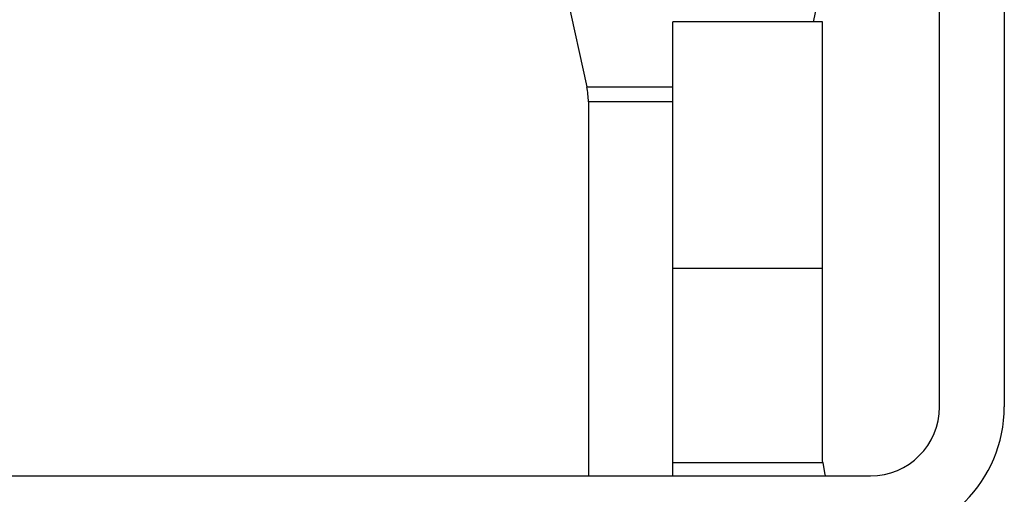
# Model space of a CAD drawing. Header units: inches. Extents: x 0.2 to 10.8, y 0.2 to 8.2.
# Tile 17 of 62: x 3.1981 to 3.2348, y 6.746 to 6.7637. Entities that reach past the tile are written whole.
import ezdxf

# ---------------------------------------------------------------- set-up
doc = ezdxf.new("R2010")
doc.units = ezdxf.units.IN
doc.header["$MEASUREMENT"] = 0

msp = doc.modelspace()

# ---------------------------------------------------------------- linework, layer by layer
for p, q in [((3.232403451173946, 6.74923993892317), (3.232403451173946, 6.843406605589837)), ((3.234820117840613, 6.843406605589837), (3.234820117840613, 6.74923993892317)), ((3.218195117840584, 6.765874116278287), (3.219227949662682, 6.761183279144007)), ((3.227697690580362, 6.763614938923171), (3.228195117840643, 6.765874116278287)), ((3.228028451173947, 6.763614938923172), (3.222445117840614, 6.763614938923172)), ((3.222445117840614, 6.75439938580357), (3.222445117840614, 6.763614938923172)), ((3.228028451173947, 6.75439938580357), (3.228028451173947, 6.763614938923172)), ((3.219227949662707, 6.761183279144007), (3.222445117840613, 6.761183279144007)), ((3.219288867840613, 6.760623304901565), (3.219288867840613, 6.746656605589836)), ((3.222445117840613, 6.760623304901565), (3.219288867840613, 6.760623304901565)), ((3.228028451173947, 6.75439938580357), (3.222445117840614, 6.75439938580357)), ((3.222445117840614, 6.747156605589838), (3.222445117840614, 6.75439938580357)), ((3.228028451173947, 6.747406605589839), (3.228028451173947, 6.75439938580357)), ((3.222445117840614, 6.747156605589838), (3.228039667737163, 6.747156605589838)), ((3.222445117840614, 6.746656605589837), (3.222445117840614, 6.747156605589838)), ((3.135653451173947, 6.746656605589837), (3.229820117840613, 6.746656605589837))]:
    msp.add_line(p, q)
at = {"flags": 128}
msp.add_lwpolyline([(3.228039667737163, 6.747156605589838), (3.228101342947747, 6.746772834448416), (3.22813108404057, 6.746656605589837)], dxfattribs=at)
for centre, radius, start, end in [((3.216684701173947, 6.760623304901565), 0.002604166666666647, 0, 12.41729374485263), ((3.229820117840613, 6.74923993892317), 0.002583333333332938, 270.0000000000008, 0), ((3.229820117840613, 6.74923993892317), 0.004999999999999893, 270.0000000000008, 0)]:
    msp.add_arc(centre, radius, start, end)
msp.add_open_spline([(3.228039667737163, 6.747156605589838), (3.228032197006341, 6.747239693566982), (3.228028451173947, 6.747323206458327), (3.228028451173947, 6.747406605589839)], degree=3)

doc.saveas('drawing.dxf')
